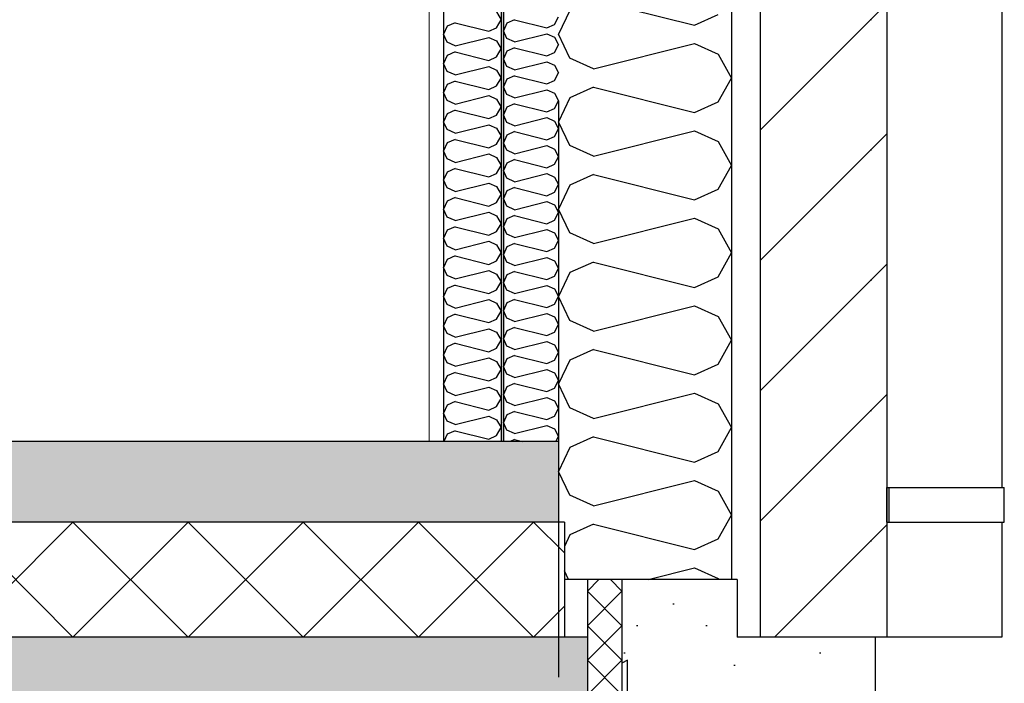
# Model space of a CAD drawing. Header units: millimetres. Extents: x -82116 to -58113, y 850 to 13065.
# Tile 52 of 78: x -61946 to -61091, y 3610 to 4186. Entities that reach past the tile are written whole.
import ezdxf
from ezdxf.enums import TextEntityAlignment as Align

# ---------------------------------------------------------------- set-up
doc = ezdxf.new("R2010")
doc.units = ezdxf.units.MM
doc.header["$LTSCALE"] = 0.5
doc.header["$MEASUREMENT"] = 0
doc.linetypes.add('Akselinje', pattern=[1500, 1000, -200, 100, -200])
doc.linetypes.add('PLINE', pattern=[0])
for name, color, linetype in [('216- Direkte fundamentering', 7, 'Continuous'), ('216- Direkte fundamentering (Skravur)', 7, 'Continuous'), ('232- Ikke-bærende yttervegger', 7, 'Continuous'), ('232- Ikke-bærende yttervegger (Skravur)', 7, 'Continuous'), ('232- Ikke-bærende yttervegger (Skravur)(Nye konstruksjoner)', 7, 'Continuous'), ('232- Ikke-bærende yttervegger(Nye konstruksjoner)', 7, 'Continuous'), ('252- Gulv på grunn_ bunnplate', 7, 'Continuous'), ('252- Gulv på grunn_ bunnplate (Skravur)', 7, 'Continuous'), ('265- Gesimser_ takrenner og nedløp(Nye konstruksjoner)', 7, 'Continuous'), ('82-- Modullinjer', 7, 'Continuous')]:
    doc.layers.add(name, color=color, linetype=linetype)
doc.layers.add('236- Innvendig kledning og overflate(Nye konstruksjoner)', color=7, linetype='Continuous', lineweight=0)
doc.styles.add('GENERATED_STYLE_1', font='arial.ttf')
pattern_1 = [(0, (0, 0), (0, 311.7692), [30, -150]), (0, (90, 155.9), (0, 311.7692), [30, -150]), (60, (0, 0), (-270, 155.8846), [30, -150]), (60, (180, 0), (-270, 155.8846), [30, -150]), (120, (30, 0), (270, 155.8846), [30, -150]), (120, (210, 0), (270, 155.8846), [30, -150]), (0, (0, 30), (0, 60.000002), [0, -60, 0, -90.000004]), (45, (30, 30), (-42.42641, 42.42641), [0, -45, 0, -75.000003])]

# ---------------------------------------------------------------- blocks, each defined once
blk = doc.blocks.new('*X2')
at = {"layer": '216- Direkte fundamentering (Skravur)', "linetype": 'PLINE'}
for p, q in [((-61443.16, 3700), (-61453.16, 3690)), ((-61423.16, 3690), (-61433.16, 3700)), ((-61423.16, 3660), (-61453.16, 3690)), ((-61423.16, 3690), (-61453.16, 3660)), ((-61423.16, 3630), (-61453.16, 3660)), ((-61423.16, 3660), (-61453.16, 3630)), ((-61423.16, 3600), (-61453.16, 3630)), ((-61423.16, 3630), (-61453.16, 3600))]:
    blk.add_line(p, q, dxfattribs=at)
blk = doc.blocks.new('*X6')
at = {"layer": '232- Ikke-bærende yttervegger (Skravur)', "linetype": 'PLINE'}
for p, q in [((-61448.03, 4203.31), (-61360.04, 4181.31)), ((-61468.35, 4194.07), (-61478.16, 4173.34)), ((-61360.04, 4181.31), (-61339.72, 4190.56)), ((-61468.35, 4152.62), (-61478.16, 4173.34)), ((-61448.03, 4143.38), (-61360.04, 4165.37)), ((-61360.04, 4165.37), (-61339.72, 4156.13)), ((-61448.03, 4143.38), (-61468.35, 4152.62)), ((-61339.72, 4156.13), (-61328.16, 4135.4)), ((-61339.72, 4114.68), (-61328.16, 4135.4)), ((-61448.03, 4127.43), (-61468.35, 4118.19)), ((-61448.03, 4127.43), (-61360.04, 4105.44)), ((-61468.35, 4118.19), (-61478.16, 4097.46)), ((-61360.04, 4105.44), (-61339.72, 4114.68)), ((-61468.35, 4076.74), (-61478.16, 4097.46)), ((-61448.03, 4067.5), (-61360.04, 4089.49)), ((-61360.04, 4089.49), (-61339.72, 4080.25)), ((-61339.72, 4080.25), (-61328.16, 4059.53)), ((-61448.03, 4067.5), (-61468.35, 4076.74)), ((-61339.72, 4038.8), (-61328.16, 4059.53)), ((-61448.03, 4051.55), (-61468.35, 4042.31)), ((-61448.03, 4051.55), (-61360.04, 4029.56)), ((-61468.35, 4042.31), (-61478.16, 4021.59)), ((-61360.04, 4029.56), (-61339.72, 4038.8)), ((-61468.35, 4000.86), (-61478.16, 4021.59)), ((-61448.03, 3991.62), (-61360.04, 4013.61)), ((-61360.04, 4013.61), (-61339.72, 4004.37)), ((-61339.72, 4004.37), (-61328.16, 3983.65)), ((-61448.03, 3991.62), (-61468.35, 4000.86)), ((-61339.72, 3962.92), (-61328.16, 3983.65)), ((-61448.03, 3975.68), (-61468.35, 3966.43)), ((-61448.03, 3975.68), (-61360.04, 3953.68)), ((-61468.35, 3966.43), (-61478.16, 3945.71)), ((-61360.04, 3953.68), (-61339.72, 3962.92)), ((-61468.35, 3924.99), (-61478.16, 3945.71)), ((-61448.03, 3915.74), (-61360.04, 3937.74)), ((-61360.04, 3937.74), (-61339.72, 3928.49)), ((-61339.72, 3928.49), (-61328.16, 3907.77)), ((-61448.03, 3915.74), (-61468.35, 3924.99)), ((-61339.72, 3887.05), (-61328.16, 3907.77)), ((-61448.03, 3899.8), (-61468.35, 3890.55)), ((-61448.03, 3899.8), (-61360.04, 3877.8)), ((-61468.35, 3890.55), (-61478.16, 3869.83)), ((-61360.04, 3877.8), (-61339.72, 3887.05)), ((-61468.35, 3849.11), (-61478.16, 3869.83)), ((-61448.03, 3839.86), (-61360.04, 3861.86)), ((-61360.04, 3861.86), (-61339.72, 3852.61)), ((-61448.03, 3839.86), (-61468.35, 3849.11)), ((-61339.72, 3852.61), (-61328.16, 3831.89)), ((-61339.72, 3811.17), (-61328.16, 3831.89)), ((-61448.03, 3823.92), (-61468.35, 3814.67)), ((-61448.03, 3823.92), (-61360.04, 3801.92)), ((-61468.35, 3814.67), (-61478.16, 3793.95)), ((-61360.04, 3801.92), (-61339.72, 3811.17)), ((-61468.35, 3773.23), (-61478.16, 3793.95)), ((-61448.03, 3763.98), (-61360.04, 3785.98)), ((-61360.04, 3785.98), (-61339.72, 3776.73)), ((-61448.03, 3763.98), (-61468.35, 3773.23)), ((-61339.72, 3776.73), (-61328.16, 3756.01)), ((-61339.72, 3735.29), (-61328.16, 3756.01)), ((-61448.03, 3748.04), (-61468.35, 3738.79)), ((-61448.03, 3748.04), (-61360.04, 3726.04)), ((-61468.35, 3738.79), (-61473.16, 3728.64)), ((-61360.04, 3726.04), (-61339.72, 3735.29)), ((-61469.61, 3700), (-61473.16, 3707.5)), ((-61400.44, 3700), (-61360.04, 3710.1)), ((-61360.04, 3710.1), (-61339.72, 3700.85)), ((-61339.72, 3700.85), (-61339.25, 3700))]:
    blk.add_line(p, q, dxfattribs=at)
blk = doc.blocks.new('*X11')
at = {"layer": '252- Gulv på grunn_ bunnplate (Skravur)', "linetype": 'PLINE'}
for p, q in [((-62000, 3650), (-61900, 3750)), ((-61900, 3650), (-62000, 3750)), ((-61900, 3650), (-61800, 3750)), ((-61800, 3650), (-61900, 3750)), ((-61800, 3650), (-61700, 3750)), ((-61700, 3650), (-61800, 3750)), ((-61700, 3650), (-61600, 3750)), ((-61600, 3650), (-61700, 3750)), ((-61600, 3650), (-61500, 3750)), ((-61500, 3650), (-61600, 3750)), ((-61473.16, 3723.16), (-61500, 3750)), ((-61500, 3650), (-61473.16, 3676.84))]:
    blk.add_line(p, q, dxfattribs=at)
blk = doc.blocks.new('*X37')
at = {"layer": '232- Ikke-bærende yttervegger (Skravur)(Nye konstruksjoner)', "linetype": 'PLINE'}
for p, q in [((-61532.01, 4192.9), (-61528.16, 4185.99)), ((-61568.12, 4183.33), (-61574.89, 4180.25)), ((-61568.12, 4183.33), (-61538.79, 4176)), ((-61532.01, 4179.08), (-61528.16, 4185.99)), ((-61574.89, 4180.25), (-61578.16, 4173.34)), ((-61538.79, 4176), (-61532.01, 4179.08)), ((-61574.89, 4166.44), (-61578.16, 4173.34)), ((-61568.12, 4163.35), (-61574.89, 4166.44)), ((-61568.12, 4163.35), (-61538.79, 4170.69)), ((-61538.79, 4170.69), (-61532.01, 4167.6)), ((-61532.01, 4167.6), (-61528.16, 4160.7)), ((-61568.12, 4158.04), (-61574.89, 4154.96)), ((-61568.12, 4158.04), (-61538.79, 4150.71)), ((-61532.01, 4153.79), (-61528.16, 4160.7)), ((-61574.89, 4154.96), (-61578.16, 4148.05)), ((-61574.89, 4141.14), (-61578.16, 4148.05)), ((-61538.79, 4150.71), (-61532.01, 4153.79)), ((-61568.12, 4138.06), (-61574.89, 4141.14)), ((-61568.12, 4138.06), (-61538.79, 4145.39)), ((-61538.79, 4145.39), (-61532.01, 4142.31)), ((-61532.01, 4142.31), (-61528.16, 4135.4)), ((-61568.12, 4132.75), (-61574.89, 4129.66)), ((-61568.12, 4132.75), (-61538.79, 4125.41)), ((-61532.01, 4128.5), (-61528.16, 4135.4)), ((-61574.89, 4129.66), (-61578.16, 4122.76)), ((-61574.89, 4115.85), (-61578.16, 4122.76)), ((-61538.79, 4125.41), (-61532.01, 4128.5)), ((-61568.12, 4112.77), (-61574.89, 4115.85)), ((-61568.12, 4112.77), (-61538.79, 4120.1)), ((-61538.79, 4120.1), (-61532.01, 4117.02)), ((-61532.01, 4117.02), (-61528.16, 4110.11)), ((-61568.12, 4107.45), (-61574.89, 4104.37)), ((-61568.12, 4107.45), (-61538.79, 4100.12)), ((-61532.01, 4103.2), (-61528.16, 4110.11)), ((-61574.89, 4104.37), (-61578.16, 4097.46)), ((-61574.89, 4090.56), (-61578.16, 4097.46)), ((-61538.79, 4100.12), (-61532.01, 4103.2)), ((-61568.12, 4087.48), (-61574.89, 4090.56)), ((-61568.12, 4087.48), (-61538.79, 4094.81)), ((-61538.79, 4094.81), (-61532.01, 4091.73)), ((-61532.01, 4091.73), (-61528.16, 4084.82)), ((-61568.12, 4082.16), (-61574.89, 4079.08)), ((-61568.12, 4082.16), (-61538.79, 4074.83)), ((-61532.01, 4077.91), (-61528.16, 4084.82)), ((-61574.89, 4079.08), (-61578.16, 4072.17)), ((-61574.89, 4065.26), (-61578.16, 4072.17)), ((-61538.79, 4074.83), (-61532.01, 4077.91)), ((-61568.12, 4062.18), (-61574.89, 4065.26)), ((-61568.12, 4062.18), (-61538.79, 4069.51)), ((-61538.79, 4069.51), (-61532.01, 4066.43)), ((-61532.01, 4066.43), (-61528.16, 4059.53)), ((-61568.12, 4056.87), (-61574.89, 4053.79)), ((-61568.12, 4056.87), (-61538.79, 4049.54)), ((-61532.01, 4052.62), (-61528.16, 4059.53)), ((-61574.89, 4053.79), (-61578.16, 4046.88)), ((-61574.89, 4039.97), (-61578.16, 4046.88)), ((-61538.79, 4049.54), (-61532.01, 4052.62)), ((-61568.12, 4036.89), (-61574.89, 4039.97)), ((-61568.12, 4036.89), (-61538.79, 4044.22)), ((-61538.79, 4044.22), (-61532.01, 4041.14)), ((-61532.01, 4041.14), (-61528.16, 4034.23)), ((-61574.89, 4028.49), (-61578.16, 4021.59)), ((-61568.12, 4031.58), (-61574.89, 4028.49)), ((-61568.12, 4031.58), (-61538.79, 4024.24)), ((-61532.01, 4027.33), (-61528.16, 4034.23)), ((-61574.89, 4014.68), (-61578.16, 4021.59)), ((-61538.79, 4024.24), (-61532.01, 4027.33)), ((-61568.12, 4011.6), (-61574.89, 4014.68)), ((-61568.12, 4011.6), (-61538.79, 4018.93)), ((-61538.79, 4018.93), (-61532.01, 4015.85)), ((-61532.01, 4015.85), (-61528.16, 4008.94)), ((-61574.89, 4003.2), (-61578.16, 3996.29)), ((-61568.12, 4006.28), (-61574.89, 4003.2)), ((-61568.12, 4006.28), (-61538.79, 3998.95)), ((-61532.01, 4002.03), (-61528.16, 4008.94)), ((-61574.89, 3989.39), (-61578.16, 3996.29)), ((-61538.79, 3998.95), (-61532.01, 4002.03)), ((-61568.12, 3986.3), (-61574.89, 3989.39)), ((-61568.12, 3986.3), (-61538.79, 3993.64)), ((-61538.79, 3993.64), (-61532.01, 3990.55)), ((-61532.01, 3990.55), (-61528.16, 3983.65)), ((-61574.89, 3977.91), (-61578.16, 3971)), ((-61568.12, 3980.99), (-61574.89, 3977.91)), ((-61568.12, 3980.99), (-61538.79, 3973.66)), ((-61532.01, 3976.74), (-61528.16, 3983.65)), ((-61574.89, 3964.09), (-61578.16, 3971)), ((-61568.12, 3961.01), (-61538.79, 3968.34)), ((-61538.79, 3973.66), (-61532.01, 3976.74)), ((-61538.79, 3968.34), (-61532.01, 3965.26)), ((-61568.12, 3961.01), (-61574.89, 3964.09)), ((-61532.01, 3965.26), (-61528.16, 3958.35)), ((-61574.89, 3952.61), (-61578.16, 3945.71)), ((-61568.12, 3955.7), (-61574.89, 3952.61)), ((-61568.12, 3955.7), (-61538.79, 3948.36)), ((-61538.79, 3948.36), (-61532.01, 3951.45)), ((-61532.01, 3951.45), (-61528.16, 3958.35)), ((-61574.89, 3938.8), (-61578.16, 3945.71)), ((-61568.12, 3935.72), (-61538.79, 3943.05)), ((-61538.79, 3943.05), (-61532.01, 3939.97)), ((-61568.12, 3935.72), (-61574.89, 3938.8)), ((-61532.01, 3939.97), (-61528.16, 3933.06)), ((-61574.89, 3927.32), (-61578.16, 3920.41)), ((-61568.12, 3930.4), (-61574.89, 3927.32)), ((-61568.12, 3930.4), (-61538.79, 3923.07)), ((-61538.79, 3923.07), (-61532.01, 3926.15)), ((-61532.01, 3926.15), (-61528.16, 3933.06)), ((-61574.89, 3913.51), (-61578.16, 3920.41)), ((-61568.12, 3910.42), (-61538.79, 3917.76)), ((-61538.79, 3917.76), (-61532.01, 3914.67)), ((-61568.12, 3910.42), (-61574.89, 3913.51)), ((-61532.01, 3914.67), (-61528.16, 3907.77)), ((-61574.89, 3902.03), (-61578.16, 3895.12)), ((-61568.12, 3905.11), (-61574.89, 3902.03)), ((-61568.12, 3905.11), (-61538.79, 3897.78)), ((-61538.79, 3897.78), (-61532.01, 3900.86)), ((-61532.01, 3900.86), (-61528.16, 3907.77)), ((-61574.89, 3888.21), (-61578.16, 3895.12)), ((-61568.12, 3885.13), (-61538.79, 3892.46)), ((-61538.79, 3892.46), (-61532.01, 3889.38)), ((-61568.12, 3885.13), (-61574.89, 3888.21)), ((-61532.01, 3889.38), (-61528.16, 3882.47)), ((-61574.89, 3876.74), (-61578.16, 3869.83)), ((-61568.12, 3879.82), (-61574.89, 3876.74)), ((-61568.12, 3879.82), (-61538.79, 3872.48)), ((-61538.79, 3872.48), (-61532.01, 3875.57)), ((-61532.01, 3875.57), (-61528.16, 3882.47)), ((-61574.89, 3862.92), (-61578.16, 3869.83)), ((-61568.12, 3859.84), (-61538.79, 3867.17)), ((-61538.79, 3867.17), (-61532.01, 3864.09)), ((-61568.12, 3859.84), (-61574.89, 3862.92)), ((-61532.01, 3864.09), (-61528.16, 3857.18)), ((-61532.01, 3850.27), (-61528.16, 3857.18)), ((-61574.89, 3851.44), (-61578.16, 3844.53)), ((-61568.12, 3854.52), (-61574.89, 3851.44)), ((-61568.12, 3854.52), (-61538.79, 3847.19)), ((-61538.79, 3847.19), (-61532.01, 3850.27)), ((-61574.89, 3837.63), (-61578.16, 3844.53)), ((-61568.12, 3834.55), (-61538.79, 3841.88)), ((-61538.79, 3841.88), (-61532.01, 3838.8)), ((-61568.12, 3834.55), (-61574.89, 3837.63)), ((-61532.01, 3838.8), (-61528.16, 3831.89)), ((-61532.01, 3824.98), (-61528.16, 3831.89)), ((-61574.89, 3826.15), (-61577.8, 3820)), ((-61568.12, 3829.23), (-61574.89, 3826.15)), ((-61568.12, 3829.23), (-61538.79, 3821.9)), ((-61538.79, 3821.9), (-61532.01, 3824.98))]:
    blk.add_line(p, q, dxfattribs=at)
blk = doc.blocks.new('*X39')
at = {"layer": '232- Ikke-bærende yttervegger (Skravur)(Nye konstruksjoner)', "linetype": 'PLINE'}
for p, q in [((-61523.02, 4183.01), (-61526.16, 4176.38)), ((-61516.52, 4185.97), (-61523.02, 4183.01)), ((-61516.52, 4185.97), (-61488.36, 4178.93)), ((-61481.86, 4181.89), (-61478.16, 4188.52)), ((-61523.02, 4169.75), (-61526.16, 4176.38)), ((-61516.52, 4166.79), (-61488.36, 4173.83)), ((-61488.36, 4178.93), (-61481.86, 4181.89)), ((-61488.36, 4173.83), (-61481.86, 4170.87)), ((-61516.52, 4166.79), (-61523.02, 4169.75)), ((-61481.86, 4170.87), (-61478.16, 4164.24)), ((-61523.02, 4158.73), (-61526.16, 4152.1)), ((-61516.52, 4161.69), (-61523.02, 4158.73)), ((-61516.52, 4161.69), (-61488.36, 4154.65)), ((-61488.36, 4154.65), (-61481.86, 4157.61)), ((-61481.86, 4157.61), (-61478.16, 4164.24)), ((-61523.02, 4145.47), (-61526.16, 4152.1)), ((-61516.52, 4142.51), (-61488.36, 4149.55)), ((-61488.36, 4149.55), (-61481.86, 4146.59)), ((-61516.52, 4142.51), (-61523.02, 4145.47)), ((-61481.86, 4146.59), (-61478.16, 4139.96)), ((-61481.86, 4133.33), (-61478.16, 4139.96)), ((-61523.02, 4134.45), (-61526.16, 4127.82)), ((-61516.52, 4137.41), (-61523.02, 4134.45)), ((-61516.52, 4137.41), (-61488.36, 4130.37)), ((-61488.36, 4130.37), (-61481.86, 4133.33)), ((-61523.02, 4121.19), (-61526.16, 4127.82)), ((-61516.52, 4118.23), (-61488.36, 4125.27)), ((-61488.36, 4125.27), (-61481.86, 4122.31)), ((-61481.86, 4122.31), (-61478.16, 4115.68)), ((-61516.52, 4118.23), (-61523.02, 4121.19)), ((-61481.86, 4109.04), (-61478.16, 4115.68)), ((-61523.02, 4110.17), (-61526.16, 4103.54)), ((-61516.52, 4113.12), (-61523.02, 4110.17)), ((-61516.52, 4113.12), (-61488.36, 4106.09)), ((-61488.36, 4106.09), (-61481.86, 4109.04)), ((-61523.02, 4096.9), (-61526.16, 4103.54)), ((-61516.52, 4093.95), (-61523.02, 4096.9)), ((-61516.52, 4093.95), (-61488.36, 4100.98)), ((-61488.36, 4100.98), (-61481.86, 4098.03)), ((-61481.86, 4098.03), (-61478.16, 4091.39)), ((-61516.52, 4088.84), (-61523.02, 4085.88)), ((-61516.52, 4088.84), (-61488.36, 4081.8)), ((-61481.86, 4084.76), (-61478.16, 4091.39)), ((-61523.02, 4085.88), (-61526.16, 4079.25)), ((-61488.36, 4081.8), (-61481.86, 4084.76)), ((-61523.02, 4072.62), (-61526.16, 4079.25)), ((-61516.52, 4069.66), (-61523.02, 4072.62)), ((-61516.52, 4069.66), (-61488.36, 4076.7)), ((-61488.36, 4076.7), (-61481.86, 4073.74)), ((-61481.86, 4073.74), (-61478.16, 4067.11)), ((-61516.52, 4064.56), (-61523.02, 4061.6)), ((-61516.52, 4064.56), (-61488.36, 4057.52)), ((-61481.86, 4060.48), (-61478.16, 4067.11)), ((-61523.02, 4061.6), (-61526.16, 4054.97)), ((-61523.02, 4048.34), (-61526.16, 4054.97)), ((-61488.36, 4057.52), (-61481.86, 4060.48)), ((-61516.52, 4045.38), (-61523.02, 4048.34)), ((-61516.52, 4045.38), (-61488.36, 4052.42)), ((-61488.36, 4052.42), (-61481.86, 4049.46)), ((-61481.86, 4049.46), (-61478.16, 4042.83)), ((-61523.02, 4037.32), (-61526.16, 4030.69)), ((-61516.52, 4040.28), (-61523.02, 4037.32)), ((-61516.52, 4040.28), (-61488.36, 4033.24)), ((-61481.86, 4036.2), (-61478.16, 4042.83)), ((-61523.02, 4024.06), (-61526.16, 4030.69)), ((-61488.36, 4033.24), (-61481.86, 4036.2)), ((-61516.52, 4021.1), (-61523.02, 4024.06)), ((-61516.52, 4021.1), (-61488.36, 4028.14)), ((-61488.36, 4028.14), (-61481.86, 4025.18)), ((-61481.86, 4025.18), (-61478.16, 4018.55)), ((-61523.02, 4013.04), (-61526.16, 4006.41)), ((-61516.52, 4016), (-61523.02, 4013.04)), ((-61516.52, 4016), (-61488.36, 4008.96)), ((-61488.36, 4008.96), (-61481.86, 4011.92)), ((-61481.86, 4011.92), (-61478.16, 4018.55)), ((-61523.02, 3999.78), (-61526.16, 4006.41)), ((-61516.52, 3996.82), (-61488.36, 4003.86)), ((-61488.36, 4003.86), (-61481.86, 4000.9)), ((-61516.52, 3996.82), (-61523.02, 3999.78)), ((-61481.86, 4000.9), (-61478.16, 3994.27)), ((-61481.86, 3987.64), (-61478.16, 3994.27)), ((-61523.02, 3988.76), (-61526.16, 3982.13)), ((-61516.52, 3991.72), (-61523.02, 3988.76)), ((-61516.52, 3991.72), (-61488.36, 3984.68)), ((-61488.36, 3984.68), (-61481.86, 3987.64)), ((-61523.02, 3975.5), (-61526.16, 3982.13)), ((-61516.52, 3972.54), (-61488.36, 3979.58)), ((-61488.36, 3979.58), (-61481.86, 3976.62)), ((-61516.52, 3972.54), (-61523.02, 3975.5)), ((-61481.86, 3976.62), (-61478.16, 3969.99)), ((-61481.86, 3963.36), (-61478.16, 3969.99)), ((-61523.02, 3964.48), (-61526.16, 3957.85)), ((-61516.52, 3967.44), (-61523.02, 3964.48)), ((-61516.52, 3967.44), (-61488.36, 3960.4)), ((-61488.36, 3960.4), (-61481.86, 3963.36)), ((-61523.02, 3951.22), (-61526.16, 3957.85)), ((-61516.52, 3948.26), (-61523.02, 3951.22)), ((-61516.52, 3948.26), (-61488.36, 3955.3)), ((-61488.36, 3955.3), (-61481.86, 3952.34)), ((-61481.86, 3952.34), (-61478.16, 3945.71)), ((-61516.52, 3943.16), (-61523.02, 3940.2)), ((-61516.52, 3943.16), (-61488.36, 3936.12)), ((-61481.86, 3939.08), (-61478.16, 3945.71)), ((-61523.02, 3940.2), (-61526.16, 3933.57)), ((-61488.36, 3936.12), (-61481.86, 3939.08)), ((-61523.02, 3926.94), (-61526.16, 3933.57)), ((-61516.52, 3923.98), (-61523.02, 3926.94)), ((-61516.52, 3923.98), (-61488.36, 3931.02)), ((-61488.36, 3931.02), (-61481.86, 3928.06)), ((-61481.86, 3928.06), (-61478.16, 3921.43)), ((-61516.52, 3918.87), (-61523.02, 3915.92)), ((-61516.52, 3918.87), (-61488.36, 3911.84)), ((-61481.86, 3914.79), (-61478.16, 3921.43)), ((-61523.02, 3915.92), (-61526.16, 3909.28)), ((-61523.02, 3902.65), (-61526.16, 3909.28)), ((-61488.36, 3911.84), (-61481.86, 3914.79)), ((-61516.52, 3899.69), (-61523.02, 3902.65)), ((-61516.52, 3899.69), (-61488.36, 3906.73)), ((-61488.36, 3906.73), (-61481.86, 3903.78)), ((-61481.86, 3903.78), (-61478.16, 3897.14)), ((-61523.02, 3891.63), (-61526.16, 3885)), ((-61516.52, 3894.59), (-61523.02, 3891.63)), ((-61516.52, 3894.59), (-61488.36, 3887.55)), ((-61481.86, 3890.51), (-61478.16, 3897.14)), ((-61523.02, 3878.37), (-61526.16, 3885)), ((-61488.36, 3887.55), (-61481.86, 3890.51)), ((-61516.52, 3875.41), (-61523.02, 3878.37)), ((-61516.52, 3875.41), (-61488.36, 3882.45)), ((-61488.36, 3882.45), (-61481.86, 3879.49)), ((-61481.86, 3879.49), (-61478.16, 3872.86)), ((-61523.02, 3867.35), (-61526.16, 3860.72)), ((-61516.52, 3870.31), (-61523.02, 3867.35)), ((-61516.52, 3870.31), (-61488.36, 3863.27)), ((-61488.36, 3863.27), (-61481.86, 3866.23)), ((-61481.86, 3866.23), (-61478.16, 3872.86)), ((-61523.02, 3854.09), (-61526.16, 3860.72)), ((-61516.52, 3851.13), (-61488.36, 3858.17)), ((-61488.36, 3858.17), (-61481.86, 3855.21)), ((-61516.52, 3851.13), (-61523.02, 3854.09)), ((-61481.86, 3855.21), (-61478.16, 3848.58)), ((-61481.86, 3841.95), (-61478.16, 3848.58)), ((-61523.02, 3843.07), (-61526.16, 3836.44)), ((-61516.52, 3846.03), (-61523.02, 3843.07)), ((-61516.52, 3846.03), (-61488.36, 3838.99)), ((-61488.36, 3838.99), (-61481.86, 3841.95)), ((-61523.02, 3829.81), (-61526.16, 3836.44)), ((-61516.52, 3826.85), (-61488.36, 3833.89)), ((-61488.36, 3833.89), (-61481.86, 3830.93)), ((-61516.52, 3826.85), (-61523.02, 3829.81)), ((-61481.86, 3830.93), (-61478.16, 3824.3)), ((-61480.56, 3820), (-61478.16, 3824.3)), ((-61516.52, 3821.75), (-61520.36, 3820)), ((-61516.52, 3821.75), (-61509.52, 3820))]:
    blk.add_line(p, q, dxfattribs=at)
blk = doc.blocks.new('Standard grid marker[2]', base_point=(-61478.16, 12565.45))
at = {"layer": '82-- Modullinjer', "linetype": 'Akselinje'}
blk.add_line((-61478.16, 12365.45), (-61478.16, 1550), dxfattribs=at)
at = {"layer": '82-- Modullinjer', "style": 'GENERATED_STYLE_1'}
for tag, p in [('AC_MarkerText_1_0', (-61478.16, 12902.95)), ('AC_MarkerText_1_1', (-61478.16, 1187.5))]:
    blk.add_attdef(tag, text='', height=175, rotation=360, dxfattribs=at).set_placement(p, align=Align.TOP_CENTER)

msp = doc.modelspace()

# ---------------------------------------------------------------- hatches: boundary and pattern name
at = {"layer": '216- Direkte fundamentering (Skravur)', "linetype": 'Continuous'}
h = msp.add_hatch(dxfattribs=at)
h.set_pattern_fill('Betong_strukturell', color=256, style=0, pattern_type=2)
h.set_pattern_definition([(90, (0, 0), (-311.7692, 0), [30, -150]), (90, (-155.9, 90), (-311.7692, 0), [30, -150]), (150, (0, 0), (155.8846, 270), [30, -150]), (150, (1e-14, 180), (155.8846, 270), [30, -150]), (210, (2e-15, 30), (-155.8846, 270), [30, -150]), (210, (1e-14, 210), (-155.8846, 270), [30, -150]), (90, (-30, 2e-15), (-60, 0), [0, -60, 0, -90]), (135, (-30, 30), (42.42641, 42.42641), [0, -45, 0, -75.000003])])
h.paths.add_polyline_path([(-61423.16, 3700), (-61423.16, 2350), (-61203.16, 2350), (-61203.16, 3650), (-61323.16, 3650), (-61323.16, 3700)])
at = {"layer": '232- Ikke-bærende yttervegger (Skravur)', "linetype": 'Continuous'}
h = msp.add_hatch(dxfattribs=at)
h.set_pattern_fill('Skrålinjer_2', color=256, style=0, pattern_type=2)
h.set_pattern_definition([(45, (0, 0), (-56.56854, 56.56854), [80, 0])])
h.paths.add_polyline_path([(-61193.16, 3650), (-61193.16, 4720), (-61303.16, 4720), (-61303.16, 3650)])
at = {"layer": '232- Ikke-bærende yttervegger (Skravur)(Nye konstruksjoner)', "linetype": 'Continuous'}
h = msp.add_hatch(dxfattribs=at)
h.set_pattern_fill('Gips', color=256, style=0, pattern_type=2)
h.set_pattern_definition([(270, (0, 0), (86.60254, 0), [0, -50]), (270, (43.3, -25), (86.60254, 0), [0, -50])])
h.paths.add_polyline_path([(-61590.66, 3820), (-61578.16, 3820), (-61578.16, 4720), (-61590.66, 4720)])
msp.add_hatch(color=256, dxfattribs=at).paths.add_polyline_path([(-61526.16, 3820), (-61526.16, 4720), (-61528.16, 4720), (-61528.16, 3820)])
at = {"layer": '252- Gulv på grunn_ bunnplate (Skravur)', "linetype": 'Continuous'}
h = msp.add_hatch(dxfattribs=at)
h.set_pattern_fill('Betong_strukturell', color=256, style=0, pattern_type=2)
h.set_pattern_definition(pattern_1)
h.paths.add_polyline_path([(-77653.66, 3750), (-61478.16, 3750), (-61478.16, 3820), (-77653.66, 3820)])
h = msp.add_hatch(dxfattribs=at)
h.set_pattern_fill('Betong_strukturell', color=256, style=0, pattern_type=2)
h.set_pattern_definition(pattern_1)
h.paths.add_polyline_path([(-77588.16, 3570), (-61453.16, 3570), (-61453.16, 3650), (-77588.16, 3650)])

# ---------------------------------------------------------------- linework, layer by layer
at = {"layer": '216- Direkte fundamentering', "linetype": 'PLINE'}
for p, q in [((-61453.16, 3700), (-61453.16, 3650)), ((-61423.16, 3700), (-61423.16, 2350)), ((-61323.16, 3700), (-61328.16, 3700)), ((-61323.16, 3700), (-61323.16, 3650)), ((-61303.16, 3650), (-61323.16, 3650)), ((-61203.16, 3650), (-61303.16, 3650)), ((-61203.16, 3650), (-61203.16, 2350))]:
    msp.add_line(p, q, dxfattribs=at)
at = {"layer": '232- Ikke-bærende yttervegger', "linetype": 'PLINE'}
for p, q in [((-61303.16, 4720), (-61303.16, 3650)), ((-61193.16, 4720), (-61193.16, 3650)), ((-61478.16, 3820), (-61478.16, 3750)), ((-61473.16, 3750), (-61478.16, 3750)), ((-61473.16, 3750), (-61473.16, 3700)), ((-61453.16, 3700), (-61473.16, 3700)), ((-61193.16, 3650), (-61203.16, 3650))]:
    msp.add_line(p, q, dxfattribs=at)
at = {"layer": '232- Ikke-bærende yttervegger', "linetype": 'PLINE', "flags": 128}
for points in [[(-61328.16, 4720), (-61328.16, 4713), (-61328.16, 3700)], [(-61328.16, 3700), (-61423.16, 3700), (-61453.16, 3700)]]:
    msp.add_lwpolyline(points, dxfattribs=at)
at = {"layer": '232- Ikke-bærende yttervegger(Nye konstruksjoner)', "linetype": 'PLINE'}
for p, q in [((-61578.16, 4720), (-61578.16, 3820)), ((-61528.16, 4720), (-61528.16, 3820)), ((-61526.16, 4720), (-61526.16, 3820))]:
    msp.add_line(p, q, dxfattribs=at)
at = {"layer": '236- Innvendig kledning og overflate(Nye konstruksjoner)', "linetype": 'PLINE'}
msp.add_line((-61590.66, 4720), (-61590.66, 3820), dxfattribs=at)
at = {"layer": '252- Gulv på grunn_ bunnplate', "linetype": 'PLINE'}
for p, q in [((-61590.66, 3820), (-65073.16, 3820)), ((-61478.16, 3750), (-77653.66, 3750)), ((-61473.16, 3700), (-61473.16, 3650)), ((-61473.16, 3650), (-77588.16, 3650)), ((-61453.16, 3650), (-61473.16, 3650)), ((-61453.16, 3650), (-61453.16, 3570))]:
    msp.add_line(p, q, dxfattribs=at)
at = {"layer": '252- Gulv på grunn_ bunnplate', "linetype": 'PLINE', "flags": 128}
msp.add_lwpolyline([(-61478.16, 3820), (-61526.16, 3820), (-61528.16, 3820), (-61578.16, 3820), (-61590.66, 3820)], dxfattribs=at)
at = {"layer": '265- Gesimser_ takrenner og nedløp(Nye konstruksjoner)', "linetype": 'PLINE'}
for p, q in [((-61093.16, 4350), (-61093.16, 3780)), ((-61193.06, 3780), (-61191.06, 3780)), ((-61193.06, 3750), (-61193.06, 3780)), ((-61191.06, 3780), (-61143.06, 3780)), ((-61191.06, 3750), (-61191.06, 3780)), ((-61143.06, 3780), (-61123.16, 3780)), ((-61123.16, 3780), (-61106.29, 3780)), ((-61106.29, 3780), (-61095.02, 3780)), ((-61095.02, 3780), (-61091.06, 3780)), ((-61091.06, 3750), (-61091.06, 3780)), ((-61193.06, 3750), (-61191.06, 3750)), ((-61191.06, 3750), (-61143.06, 3750)), ((-61143.06, 3750), (-61123.16, 3750)), ((-61123.16, 3750), (-61106.29, 3750)), ((-61106.29, 3750), (-61095.02, 3750)), ((-61095.02, 3750), (-61091.06, 3750)), ((-61093.16, 3750), (-61093.16, 3650)), ((-61189.35, 3650), (-61193.16, 3650)), ((-61178.52, 3650), (-61189.35, 3650)), ((-61162.29, 3650), (-61178.52, 3650)), ((-61143.16, 3650), (-61162.29, 3650)), ((-61124.03, 3650), (-61143.16, 3650)), ((-61107.8, 3650), (-61124.03, 3650)), ((-61096.97, 3650), (-61107.8, 3650)), ((-61093.16, 3650), (-61096.97, 3650))]:
    msp.add_line(p, q, dxfattribs=at)

# ---------------------------------------------------------------- block references
at = {"layer": '216- Direkte fundamentering'}
msp.add_blockref('*X2', (0, 0), dxfattribs=at)
at = {"layer": '232- Ikke-bærende yttervegger'}
msp.add_blockref('*X6', (0, 0), dxfattribs=at)
at = {"layer": '232- Ikke-bærende yttervegger(Nye konstruksjoner)'}
for name in ['*X37', '*X39']:
    msp.add_blockref(name, (0, 0), dxfattribs=at)
at = {"layer": '252- Gulv på grunn_ bunnplate'}
msp.add_blockref('*X11', (0, 0), dxfattribs=at)
at = {"layer": '82-- Modullinjer', "linetype": 'PLINE'}
msp.add_blockref('Standard grid marker[2]', (-61478.16, 12565.45), dxfattribs=at)

doc.saveas('drawing.dxf')
